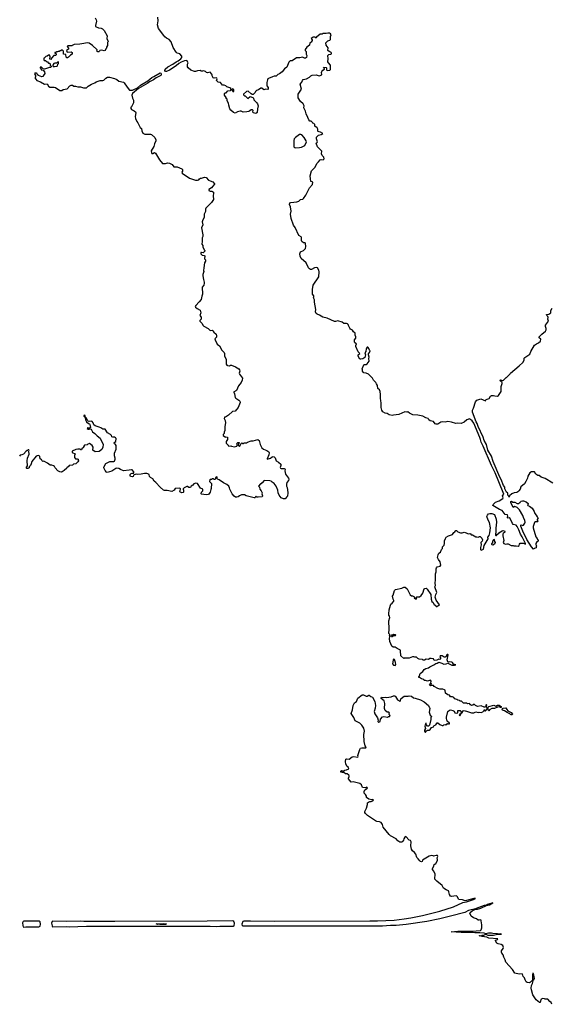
# Model space of a CAD drawing. Extents: x 1985742 to 2252716, y 78271 to 266492.
# Tile 212 of 250: x 2160236 to 2170727, y 207205 to 226645. Entities that reach past the tile are written whole.
import ezdxf

# ---------------------------------------------------------------- set-up
doc = ezdxf.new("R2010")
doc.units = 0

msp = doc.modelspace()

# ---------------------------------------------------------------- linework, layer by layer
at = {"layer": '0CON10XD'}
for points in [[(2161724, 226684), (2161747, 226645), (2161750, 226615), (2161733, 226533), (2161735, 226510), (2161794, 226484), (2161845, 226478), (2161870, 226465), (2161905, 226430), (2161962, 226325), (2161958, 226275), (2161980, 226215), (2161978, 226202), (2161970, 226195), (2161970, 226135), (2161950, 226105), (2161950, 226085), (2161933, 226067), (2161925, 226040), (2161905, 226032), (2161855, 226042), (2161815, 226040), (2161810, 226025), (2161795, 226010), (2161775, 226010), (2161760, 226025), (2161768, 226048), (2161676, 226136), (2161605, 226180), (2161565, 226188), (2161502, 226178)], [(2165115, 225340), (2165140, 225305), (2165140, 225275), (2165135, 225270), (2165095, 225272), (2165055, 225258), (2165015, 225290), (2164995, 225292), (2164948, 225262), (2164910, 225245), (2164890, 225225), (2164885, 225210), (2164845, 225170), (2164825, 225170), (2164805, 225180), (2164745, 225232), (2164715, 225230), (2164650, 225175), (2164652, 225162), (2164662, 225152), (2164675, 225140), (2164685, 225140), (2164735, 225092), (2164785, 225128), (2164838, 225108), (2164850, 225095), (2164855, 225060), (2164918, 225005), (2164932, 224982), (2164942, 224945), (2164927, 224883), (2164919, 224811), (2164915, 224803), (2164895, 224796), (2164846, 224806), (2164840, 224825), (2164846, 224855), (2164833, 224867), (2164805, 224868), (2164780, 224845), (2164755, 224832), (2164716, 224824), (2164645, 224822), (2164609, 224839), (2164585, 224840), (2164535, 224828), (2164485, 224802), (2164455, 224810), (2164401, 224861), (2164383, 224883), (2164362, 224955), (2164358, 224995), (2164332, 225045), (2164330, 225075), (2164312, 225092), (2164308, 225108), (2164280, 225155), (2164280, 225185), (2164292, 225198), (2164308, 225202), (2164345, 225240), (2164395, 225250), (2164405, 225260), (2164428, 225258), (2164445, 225230), (2164465, 225230), (2164465, 225260), (2164455, 225270), (2164433, 225277), (2164425, 225270), (2164405, 225270), (2164400, 225285), (2164385, 225298), (2164322, 225322), (2164302, 225342), (2164272, 225352), (2164235, 225352), (2164200, 225405), (2164155, 225410), (2164123, 225443), (2164132, 225475), (2164128, 225488), (2164115, 225497), (2164075, 225492), (2164055, 225500), (2164032, 225535), (2164032, 225555), (2164025, 225570), (2163995, 225610), (2163945, 225598), (2163923, 225603), (2163900, 225625), (2163865, 225638), (2163845, 225630), (2163815, 225630), (2163795, 225640), (2163745, 225638), (2163706, 225624), (2163686, 225624), (2163615, 225650), (2163562, 225692), (2163550, 225715), (2163545, 225765), (2163562, 225795), (2163532, 225842), (2163485, 225836), (2163423, 225807), (2163375, 225778), (2163325, 225735), (2163190, 225650), (2163135, 225619), (2163115, 225621), (2163099, 225645), (2163110, 225670), (2163158, 225712), (2163255, 225764), (2163325, 225813), (2163365, 225832), (2163416, 225875), (2163435, 225900), (2163433, 225923), (2163395, 225968), (2163345, 225987), (2163324, 226004), (2163266, 226096), (2163222, 226205), (2163185, 226256), (2163135, 226278), (2163097, 226307), (2163082, 226335), (2162973, 226473), (2162957, 226545), (2162967, 226625), (2162963, 226697)], [(2168428, 215448), (2168439, 215475), (2168432, 215522), (2168442, 215588), (2168442, 215705), (2168454, 215745), (2168455, 215800), (2168462, 215825), (2168475, 215840), (2168532, 215858), (2168546, 215874), (2168535, 215942), (2168501, 215985), (2168484, 216024), (2168492, 216078), (2168505, 216110), (2168540, 216135), (2168558, 216185), (2168580, 216205), (2168580, 216235), (2168612, 216268), (2168620, 216305), (2168618, 216355), (2168637, 216405), (2168654, 216426), (2168695, 216453), (2168775, 216478), (2168800, 216520), (2168822, 216535), (2168841, 216559), (2168855, 216560), (2168882, 216532), (2168936, 216516), (2168965, 216512), (2169004, 216524), (2169048, 216515), (2169085, 216496), (2169119, 216499), (2169132, 216492), (2169145, 216472), (2169172, 216472), (2169235, 216432), (2169255, 216438), (2169285, 216430), (2169308, 216442), (2169325, 216440), (2169355, 216410), (2169370, 216375), (2169365, 216350), (2169335, 216320), (2169340, 216275), (2169328, 216225), (2169330, 216185), (2169342, 216172), (2169378, 216182), (2169386, 216194), (2169402, 216265), (2169478, 216392), (2169475, 216430), (2169500, 216460), (2169516, 216515), (2169524, 216615), (2169506, 216715), (2169480, 216765), (2169457, 216835), (2169467, 216865), (2169484, 216886), (2169512, 216898), (2169552, 216898), (2169606, 216875), (2169641, 216785), (2169644, 216726), (2169631, 216605), (2169634, 216555), (2169628, 216468), (2169635, 216460), (2169645, 216462), (2169664, 216486), (2169690, 216505), (2169694, 216516), (2169755, 216550), (2169775, 216558), (2169805, 216550), (2169812, 216542), (2169810, 216525), (2169777, 216503), (2169768, 216485), (2169767, 216453), (2169793, 216365), (2169778, 216325), (2169793, 216303), (2169825, 216292), (2169846, 216294), (2169877, 216297), (2169935, 216262), (2169972, 216262), (2169984, 216254), (2170035, 216260), (2170075, 216253), (2170090, 216265), (2170099, 216291), (2170115, 216310), (2170175, 216310), (2170215, 216292), (2170217, 216303), (2170152, 216435), (2170116, 216485), (2170089, 216575), (2170055, 216642), (2170035, 216662), (2169976, 216676), (2169958, 216695), (2169918, 216795), (2169895, 216807), (2169875, 216803), (2169865, 216810), (2169860, 216825), (2169868, 216845), (2169865, 216870), (2169815, 216878), (2169758, 216955), (2169705, 216974), (2169571, 217055), (2169579, 217075), (2169625, 217122), (2169695, 217147), (2169769, 217191), (2169774, 217205), (2169766, 217245), (2169789, 217275), (2169777, 217313), (2169620, 217700), (2169545, 217845), (2169385, 218225), (2169340, 218305), (2169332, 218355), (2169317, 218397), (2169195, 218680), (2169165, 218728), (2169134, 218754), (2169105, 218762), (2169082, 218752), (2169060, 218745), (2169005, 218698), (2168945, 218673), (2168885, 218677), (2168845, 218670), (2168755, 218702), (2168688, 218712), (2168635, 218700), (2168585, 218704), (2168545, 218699), (2168485, 218662), (2168455, 218658), (2168435, 218669), (2168400, 218710), (2168335, 218727), (2168307, 218747), (2168298, 218768), (2168248, 218785), (2168189, 218819), (2168095, 218838), (2167996, 218846), (2167929, 218879), (2167895, 218903), (2167875, 218897), (2167835, 218903), (2167715, 218850), (2167615, 218840), (2167585, 218830), (2167530, 218845), (2167487, 218867), (2167445, 218877), (2167402, 218905), (2167384, 218934), (2167371, 218991), (2167366, 219075), (2167364, 219125), (2167354, 219166), (2167359, 219245), (2167350, 219305), (2167336, 219335), (2167306, 219366), (2167294, 219424), (2167274, 219454), (2167267, 219485), (2167215, 219531), (2167195, 219570), (2167119, 219649), (2167075, 219667), (2167030, 219675), (2167014, 219684), (2167000, 219705), (2167000, 219735), (2166992, 219755), (2167025, 219830), (2167035, 219838), (2167075, 219838), (2167095, 219848), (2167130, 219905), (2167127, 219955), (2167132, 219985), (2167120, 220025), (2167120, 220045), (2167140, 220075), (2167150, 220105), (2167148, 220115), (2167115, 220170), (2167105, 220180), (2167095, 220180), (2167070, 220145), (2167064, 220095), (2167048, 220065), (2167062, 220025), (2167048, 219975), (2167005, 219948), (2166965, 219940), (2166950, 219945), (2166918, 220005), (2166918, 220025), (2166947, 220057), (2166918, 220085), (2166866, 220195), (2166866, 220215), (2166880, 220245), (2166852, 220262), (2166841, 220285), (2166843, 220325), (2166866, 220355), (2166869, 220385), (2166856, 220415), (2166853, 220455), (2166824, 220484), (2166806, 220516), (2166766, 220536), (2166748, 220555), (2166722, 220605), (2166720, 220625), (2166707, 220637), (2166685, 220648), (2166635, 220648), (2166600, 220670), (2166515, 220698), (2166465, 220684), (2166448, 220688), (2166305, 220754), (2166215, 220772), (2166155, 220813), (2166105, 220830), (2166084, 220845), (2166076, 220875), (2166083, 220925), (2166054, 221065), (2166054, 221115), (2166032, 221152), (2166041, 221175), (2166038, 221195), (2166014, 221225), (2166012, 221315), (2166026, 221405), (2166139, 221565), (2166149, 221665), (2166141, 221701), (2166115, 221743), (2166095, 221752), (2166055, 221747), (2165995, 221710), (2165975, 221713), (2165956, 221726), (2165935, 221747), (2165889, 221845), (2165793, 221933), (2165770, 221975), (2165764, 222025), (2165776, 222064), (2165839, 222085), (2165875, 222127), (2165881, 222165), (2165878, 222228), (2165869, 222239), (2165835, 222240), (2165802, 222265), (2165797, 222277), (2165798, 222345), (2165792, 222355), (2165745, 222382), (2165674, 222544), (2165639, 222585), (2165592, 222722), (2165580, 222805), (2165596, 222866), (2165579, 222949), (2165557, 222995), (2165564, 223026), (2165585, 223039), (2165705, 223049), (2165746, 223064), (2165775, 223093), (2165824, 223104), (2165838, 223115), (2165885, 223180), (2165958, 223325), (2166015, 223390), (2166019, 223435), (2166005, 223447), (2165982, 223452), (2165971, 223565), (2165995, 223660), (2166067, 223733), (2166101, 223809), (2166134, 223836), (2166165, 223878), (2166185, 223883), (2166223, 223877), (2166243, 223895), (2166238, 223928), (2166208, 223965), (2166193, 223995), (2166199, 224049), (2166116, 224135), (2166088, 224205), (2166094, 224216), (2166109, 224221), (2166116, 224234), (2166092, 224295), (2166090, 224325), (2166134, 224366), (2166185, 224379), (2166217, 224397), (2166175, 224423), (2166145, 224428), (2166127, 224437), (2166120, 224445), (2166118, 224485), (2166105, 224510), (2166062, 224542), (2166060, 224575), (2166040, 224595), (2166020, 224605), (2166017, 224617), (2165985, 224640), (2165962, 224642), (2165940, 224665), (2165922, 224715), (2165888, 224785), (2165875, 224840), (2165844, 224904), (2165852, 224945), (2165828, 224985), (2165779, 225029), (2165731, 225105), (2165732, 225175), (2165796, 225275), (2165774, 225375), (2165805, 225413), (2165814, 225446), (2165832, 225465), (2165895, 225476), (2165952, 225508), (2165981, 225539), (2166005, 225551), (2166085, 225557), (2166145, 225538), (2166196, 225554), (2166200, 225565), (2166194, 225605), (2166201, 225620), (2166221, 225649), (2166252, 225668), (2166250, 225680), (2166232, 225695), (2166240, 225705), (2166285, 225700), (2166290, 225695), (2166292, 225655), (2166305, 225642), (2166355, 225650), (2166368, 225662), (2166370, 225745), (2166328, 225795), (2166318, 225815), (2166322, 225875), (2166317, 225935), (2166335, 225958), (2166373, 225967), (2166386, 225974), (2166390, 225985), (2166385, 226000), (2166355, 226012), (2166325, 226028), (2166315, 226040), (2166322, 226092), (2166285, 226140), (2166280, 226185), (2166320, 226225), (2166355, 226238), (2166372, 226255), (2166368, 226315), (2166380, 226345), (2166370, 226365), (2166347, 226377), (2166315, 226382), (2166285, 226370), (2166225, 226370), (2166205, 226362), (2166165, 226360), (2166092, 226298), (2166085, 226280), (2166065, 226300), (2166025, 226300), (2166005, 226290), (2165990, 226275), (2166007, 226247), (2166008, 226235), (2165985, 226200), (2165960, 226185), (2165952, 226145), (2165905, 226100), (2165870, 226055), (2165870, 226035), (2165887, 226015), (2165890, 225965), (2165900, 225935), (2165895, 225900), (2165875, 225888), (2165855, 225888), (2165815, 225907), (2165765, 225890), (2165701, 225889), (2165615, 225833), (2165575, 225830), (2165550, 225805), (2165509, 225711), (2165460, 225675), (2165413, 225617), (2165365, 225578), (2165330, 225565), (2165295, 225530), (2165255, 225530), (2165226, 225514), (2165145, 225487), (2165135, 225478), (2165123, 225455), (2165113, 225403), (2165115, 225340)], [(2161502, 226178), (2161425, 226162), (2161314, 226156), (2161272, 226138), (2161265, 226130), (2161185, 226130), (2161170, 226115), (2161200, 226085), (2161200, 226065), (2161160, 226035), (2161172, 226002), (2161255, 226010), (2161270, 225995), (2161270, 225965), (2161240, 225945), (2161200, 225905), (2161177, 225893), (2161165, 225890), (2161150, 225905), (2161148, 225958), (2161102, 225962), (2161100, 226025), (2161075, 226050), (2161045, 226030), (2161025, 226030), (2161015, 226020), (2160995, 226020), (2160985, 226010), (2160965, 226010), (2160955, 226000), (2160932, 225998), (2160932, 225982), (2160948, 225978), (2160958, 225968), (2160958, 225952), (2160945, 225940), (2160912, 225938), (2160862, 225888), (2160855, 225860), (2160830, 225865), (2160830, 225885), (2160840, 225895), (2160840, 225925), (2160815, 225950), (2160802, 225948), (2160778, 225922), (2160755, 225920), (2160725, 225890), (2160710, 225885), (2160710, 225855), (2160722, 225842), (2160748, 225838), (2160775, 225810), (2160785, 225810), (2160805, 225790), (2160825, 225790), (2160840, 225775), (2160840, 225745), (2160858, 225728), (2160860, 225715), (2160845, 225700), (2160815, 225700), (2160807, 225693), (2160725, 225670), (2160702, 225672), (2160665, 225710), (2160642, 225708), (2160640, 225695), (2160658, 225668), (2160662, 225652), (2160698, 225648), (2160728, 225618), (2160730, 225585), (2160702, 225538), (2160698, 225522), (2160675, 225520), (2160605, 225540), (2160590, 225555), (2160580, 225585), (2160565, 225592), (2160535, 225590), (2160530, 225575), (2160550, 225545), (2160548, 225518), (2160538, 225495), (2160575, 225442), (2160645, 225418), (2160725, 225372), (2160775, 225380), (2160804, 225334), (2160830, 225315), (2160915, 225313), (2160940, 225305), (2161025, 225250), (2161065, 225250), (2161095, 225270), (2161172, 225278), (2161224, 225336), (2161255, 225350), (2161275, 225350), (2161305, 225333), (2161335, 225332), (2161385, 225318), (2161435, 225322), (2161495, 225298), (2161552, 225298), (2161590, 225335), (2161655, 225372), (2161721, 225399), (2161745, 225417), (2161825, 225447), (2161875, 225447), (2161895, 225453), (2161935, 225492), (2161971, 225509), (2162005, 225510), (2162105, 225486), (2162155, 225463), (2162195, 225434), (2162285, 225410), (2162299, 225399), (2162354, 225314), (2162405, 225252), (2162465, 225252), (2162558, 225302), (2162620, 225350), (2162765, 225439), (2162845, 225505), (2162884, 225525), (2163005, 225596), (2163020, 225590), (2163030, 225575), (2163030, 225555), (2163019, 225541), (2162932, 225495), (2162874, 225455), (2162800, 225420), (2162766, 225394), (2162583, 225287), (2162463, 225185), (2162448, 225155), (2162462, 225095), (2162479, 225059), (2162480, 225005), (2162442, 224925), (2162432, 224915), (2162430, 224895), (2162444, 224874), (2162498, 224848), (2162523, 224825), (2162530, 224805), (2162518, 224735), (2162522, 224695), (2162547, 224637), (2162568, 224608), (2162612, 224515), (2162638, 224495), (2162643, 224453), (2162667, 224407), (2162705, 224382), (2162815, 224388), (2162835, 224380), (2162906, 224316), (2162923, 224275), (2162923, 224255), (2162894, 224195), (2162885, 224142), (2162833, 224055), (2162834, 224024), (2162845, 224000), (2162865, 224000), (2162895, 224022), (2162915, 224012), (2162995, 223877), (2163055, 223807), (2163115, 223804), (2163156, 223816), (2163195, 223811), (2163243, 223783), (2163275, 223742), (2163295, 223738), (2163342, 223742), (2163435, 223698), (2163448, 223685), (2163448, 223655), (2163438, 223635), (2163443, 223615), (2163585, 223513), (2163705, 223480), (2163745, 223480), (2163770, 223485), (2163784, 223506), (2163804, 223516), (2163825, 223517), (2163886, 223536), (2163915, 223530), (2163965, 223478), (2163995, 223461), (2164048, 223445), (2164077, 223407), (2164080, 223395), (2164045, 223360), (2164023, 223327), (2163970, 223295), (2163970, 223275), (2163980, 223265), (2163995, 223258), (2164025, 223260), (2164044, 223254), (2164058, 223238), (2164063, 223223), (2164056, 223165), (2164060, 223095), (2164021, 223035), (2163907, 222925), (2163900, 222905), (2163900, 222855), (2163877, 222805), (2163876, 222745), (2163843, 222675), (2163840, 222655), (2163848, 222595), (2163823, 222535), (2163848, 222395), (2163848, 222365), (2163838, 222335), (2163838, 222265), (2163830, 222215), (2163847, 222187), (2163853, 222153), (2163880, 222095), (2163890, 222085), (2163890, 222075), (2163855, 222040), (2163825, 222050), (2163812, 222048), (2163808, 222025), (2163835, 221993), (2163875, 221992), (2163890, 221985), (2163890, 221955), (2163880, 221945), (2163880, 221925), (2163900, 221905), (2163900, 221875), (2163882, 221845), (2163867, 221745), (2163863, 221695), (2163870, 221675), (2163848, 221615), (2163848, 221585), (2163860, 221515), (2163877, 221465), (2163877, 221445), (2163868, 221405), (2163837, 221363), (2163846, 221226), (2163833, 221187), (2163817, 221123), (2163778, 221072), (2163710, 221005), (2163702, 220985), (2163705, 220970), (2163735, 220942), (2163795, 220912), (2163806, 220886), (2163808, 220855), (2163792, 220805), (2163818, 220775), (2163820, 220735), (2163792, 220708), (2163790, 220695), (2163840, 220645), (2163852, 220615), (2163872, 220595), (2163958, 220545), (2163995, 220507), (2164035, 220512), (2164050, 220505), (2164067, 220477), (2164113, 220433), (2164123, 220403), (2164123, 220377), (2164090, 220345), (2164092, 220325), (2164132, 220242), (2164178, 220205), (2164227, 220117), (2164270, 220075), (2164276, 220055), (2164277, 220005), (2164310, 219945), (2164313, 219843), (2164324, 219824), (2164340, 219815), (2164375, 219813), (2164395, 219822), (2164415, 219823), (2164495, 219792), (2164560, 219755), (2164572, 219735), (2164577, 219707), (2164569, 219665), (2164574, 219645), (2164615, 219596), (2164630, 219565), (2164628, 219525), (2164607, 219483), (2164557, 219413), (2164515, 219324), (2164495, 219308), (2164465, 219298), (2164461, 219289), (2164476, 219255), (2164488, 219188), (2164499, 219175), (2164563, 219133), (2164580, 219115), (2164584, 219086), (2164574, 219055), (2164544, 218986), (2164485, 218918), (2164435, 218909), (2164355, 218837), (2164295, 218800), (2164275, 218800), (2164271, 218771), (2164292, 218732), (2164300, 218685), (2164281, 218615), (2164283, 218537), (2164268, 218502), (2164270, 218475), (2164250, 218455), (2164250, 218435), (2164295, 218400), (2164305, 218408), (2164338, 218405), (2164340, 218355), (2164310, 218315), (2164310, 218285), (2164350, 218245), (2164350, 218235), (2164363, 218223), (2164405, 218230), (2164413, 218223), (2164475, 218212), (2164522, 218228), (2164530, 218235), (2164530, 218265), (2164523, 218277), (2164543, 218297), (2164565, 218300), (2164570, 218285), (2164552, 218268), (2164550, 218245), (2164575, 218220), (2164590, 218235), (2164602, 218268), (2164622, 218288), (2164635, 218280), (2164655, 218280), (2164665, 218290), (2164715, 218292), (2164732, 218305), (2164805, 218327), (2164845, 218327), (2164935, 218357), (2164945, 218353), (2164960, 218335), (2164981, 218255), (2165014, 218194), (2165046, 218165), (2165115, 218141), (2165150, 218115), (2165156, 218095), (2165153, 218057), (2165118, 217975), (2165120, 217965), (2165184, 217986), (2165215, 218013), (2165235, 218020), (2165255, 218016), (2165278, 217995), (2165296, 217936), (2165345, 217912), (2165388, 217868), (2165391, 217845), (2165373, 217805), (2165381, 217791), (2165395, 217784), (2165455, 217783), (2165468, 217775), (2165472, 217765), (2165468, 217735), (2165483, 217675), (2165500, 217645), (2165542, 217595), (2165546, 217575), (2165542, 217545), (2165510, 217505), (2165502, 217475), (2165502, 217435), (2165516, 217406), (2165524, 217365), (2165526, 217305), (2165519, 217235), (2165498, 217215), (2165488, 217195), (2165475, 217188), (2165444, 217184), (2165395, 217202), (2165357, 217255), (2165339, 217305), (2165333, 217355), (2165300, 217435), (2165259, 217489), (2165215, 217512), (2165196, 217536), (2165175, 217543), (2165075, 217550), (2165057, 217543), (2165030, 217505), (2165012, 217498), (2164998, 217482), (2164985, 217480), (2164950, 217435), (2164968, 217418), (2164972, 217375), (2165000, 217345), (2165018, 217305), (2165017, 217287), (2165030, 217245), (2165030, 217235), (2165020, 217225), (2164945, 217217), (2164915, 217220), (2164895, 217237), (2164886, 217214), (2164875, 217204), (2164862, 217202), (2164786, 217226), (2164705, 217242), (2164675, 217267), (2164615, 217267), (2164575, 217246), (2164547, 217223), (2164524, 217216), (2164497, 217217), (2164471, 217235), (2164432, 217285), (2164384, 217374), (2164379, 217405), (2164361, 217435), (2164325, 217468), (2164255, 217500), (2164175, 217562), (2164140, 217575), (2164130, 217585), (2164130, 217615), (2164125, 217620), (2164103, 217597), (2164102, 217578), (2164092, 217568), (2164075, 217568), (2164055, 217580), (2164035, 217580), (2164022, 217568), (2163995, 217567), (2163985, 217560), (2163982, 217525), (2164020, 217485), (2164017, 217387), (2164008, 217368)], [(2160915, 225712), (2160925, 225720), (2160975, 225730), (2160985, 225740), (2160990, 225765), (2161000, 225775), (2161000, 225805), (2160995, 225810), (2160980, 225805), (2160965, 225790), (2160932, 225788), (2160912, 225778), (2160890, 225745), (2160890, 225735), (2160915, 225712)], [(2165685, 224118), (2165755, 224124), (2165795, 224131), (2165865, 224164), (2165894, 224235), (2165892, 224255), (2165849, 224319), (2165805, 224369), (2165785, 224379), (2165755, 224377), (2165680, 224320), (2165655, 224293), (2165643, 224257), (2165647, 224137), (2165665, 224123), (2165685, 224118)], [(2170755, 217494), (2170605, 217584), (2170527, 217615), (2170485, 217644), (2170462, 217645), (2170420, 217675), (2170395, 217718), (2170335, 217720), (2170305, 217698), (2170264, 217635), (2170257, 217595), (2170226, 217525), (2170196, 217484), (2170123, 217425), (2170110, 217375), (2170088, 217345), (2170065, 217322), (2170045, 217312), (2169995, 217303), (2169946, 217284), (2169900, 217245), (2169895, 217220), (2169890, 217240), (2169872, 217255), (2169867, 217295), (2169845, 217316), (2169811, 217381), (2169807, 217415), (2169780, 217450), (2169738, 217565), (2169709, 217615), (2169582, 217922), (2169549, 218025), (2169476, 218146), (2169446, 218256), (2169404, 218334), (2169382, 218402), (2169283, 218613), (2169266, 218675), (2169247, 218705), (2169173, 218895), (2169169, 218935), (2169192, 218975), (2169228, 219102), (2169255, 219130), (2169278, 219142), (2169335, 219158), (2169425, 219122), (2169440, 219145), (2169502, 219168), (2169530, 219215), (2169545, 219224), (2169585, 219226), (2169615, 219216), (2169665, 219214), (2169686, 219224), (2169739, 219305), (2169737, 219405), (2169760, 219465), (2169755, 219482), (2169722, 219505), (2169718, 219525), (2169725, 219532), (2169765, 219522), (2169780, 219525), (2169835, 219580), (2169845, 219580), (2169858, 219592), (2169915, 219650), (2169924, 219666), (2170095, 219808), (2170163, 219877), (2170192, 219925), (2170190, 219965), (2170202, 219978), (2170305, 220042), (2170323, 220095), (2170395, 220218), (2170435, 220248), (2170476, 220264), (2170515, 220300), (2170520, 220335), (2170490, 220365), (2170488, 220382), (2170540, 220435), (2170612, 220495), (2170626, 220524), (2170626, 220546), (2170613, 220587), (2170613, 220615), (2170673, 220695), (2170660, 220735), (2170668, 220765), (2170660, 220785), (2170640, 220805), (2170630, 220825), (2170675, 220832), (2170715, 220860), (2170718, 220905), (2170742, 220948)], [(2164008, 217368), (2163997, 217315), (2163965, 217270), (2163915, 217261), (2163825, 217280), (2163820, 217285), (2163823, 217315), (2163850, 217345), (2163848, 217375), (2163807, 217397), (2163742, 217485), (2163715, 217492), (2163675, 217483), (2163655, 217458), (2163620, 217435), (2163605, 217410), (2163571, 217411), (2163545, 217430), (2163535, 217430), (2163482, 217405), (2163462, 217385), (2163460, 217375), (2163468, 217355), (2163468, 217315), (2163462, 217308), (2163434, 217304), (2163395, 217320), (2163410, 217375), (2163408, 217385), (2163393, 217393), (2163305, 217390), (2163285, 217354), (2163235, 217332), (2163145, 217350), (2163095, 217350), (2163075, 217358), (2163005, 217417), (2162925, 217510), (2162892, 217532), (2162865, 217583), (2162820, 217605), (2162800, 217625), (2162788, 217665), (2162765, 217680), (2162745, 217686), (2162696, 217686), (2162635, 217669), (2162565, 217667), (2162535, 217672), (2162495, 217660), (2162485, 217650), (2162478, 217625), (2162455, 217617), (2162425, 217624), (2162413, 217643), (2162414, 217665), (2162434, 217686), (2162455, 217692), (2162485, 217690), (2162490, 217695), (2162488, 217715), (2162456, 217756), (2162445, 217760), (2162395, 217748), (2162285, 217740), (2162225, 217764), (2162195, 217786), (2162155, 217791), (2162135, 217787), (2162055, 217728), (2161965, 217707), (2161951, 217711), (2161923, 217745), (2161897, 217795), (2161897, 217805), (2161900, 217825), (2161933, 217885), (2162015, 217920), (2162095, 217920), (2162104, 217926), (2162120, 217965), (2162123, 217985), (2162109, 218035), (2162110, 218085), (2162137, 218165), (2162137, 218235), (2162128, 218255), (2162104, 218274), (2162100, 218285), (2162114, 218306), (2162130, 218315), (2162138, 218375), (2162125, 218392), (2162105, 218402), (2162074, 218404), (2162055, 218412), (2162046, 218436), (2162028, 218455), (2161968, 218485), (2161925, 218558), (2161913, 218563), (2161875, 218560), (2161835, 218588), (2161805, 218603), (2161728, 218628), (2161697, 218647), (2161687, 218685), (2161665, 218710), (2161645, 218717), (2161605, 218714), (2161585, 218720), (2161572, 218732), (2161555, 218777), (2161531, 218801), (2161525, 218828), (2161512, 218835), (2161505, 218828), (2161504, 218815), (2161528, 218788), (2161534, 218744), (2161553, 218705), (2161594, 218674), (2161615, 218668), (2161622, 218655), (2161630, 218595), (2161615, 218580), (2161595, 218580), (2161575, 218590), (2161570, 218575), (2161585, 218560), (2161605, 218560), (2161612, 218568), (2161625, 218570), (2161645, 218558), (2161670, 218510), (2161722, 218475), (2161767, 218427), (2161823, 218385), (2161886, 218256), (2161877, 218203), (2161859, 218161), (2161805, 218119), (2161725, 218112), (2161682, 218145), (2161683, 218205), (2161665, 218240), (2161615, 218280), (2161580, 218265), (2161567, 218253), (2161515, 218242), (2161498, 218215), (2161495, 218200), (2161461, 218169), (2161455, 218152), (2161445, 218152), (2161425, 218168), (2161385, 218168), (2161344, 218156), (2161274, 218126), (2161272, 218102), (2161330, 218075), (2161318, 218042), (2161318, 217998), (2161340, 217975), (2161373, 217973), (2161387, 217965), (2161393, 217955), (2161394, 217935), (2161386, 217915), (2161345, 217877), (2161295, 217870), (2161277, 217853), (2161215, 217840), (2161200, 217825), (2161195, 217810), (2161172, 217808), (2161168, 217792), (2161115, 217742), (2161075, 217718), (2161055, 217714), (2161030, 217715), (2160989, 217739), (2160934, 217795), (2160920, 217825), (2160905, 217837), (2160873, 217853), (2160835, 217853), (2160788, 217888), (2160715, 217928), (2160695, 217920), (2160675, 217940), (2160665, 217960), (2160640, 217975), (2160632, 218022), (2160615, 218040), (2160583, 218037), (2160562, 218025), (2160476, 217924), (2160464, 217876), (2160447, 217843), (2160435, 217830), (2160420, 217825), (2160420, 217795), (2160395, 217783), (2160375, 217782), (2160362, 217795), (2160388, 217835), (2160384, 217935), (2160390, 217985), (2160420, 218065), (2160422, 218085), (2160410, 218115), (2160422, 218142), (2160415, 218150), (2160405, 218150), (2160395, 218140), (2160385, 218140), (2160364, 218126), (2160310, 218065), (2160280, 218055), (2160246, 218044), (2160235, 218030)], [(2170375, 216192), (2170335, 216239), (2170243, 216383), (2170165, 216545), (2170128, 216645), (2170128, 216662), (2170135, 216670), (2170163, 216657), (2170178, 216662), (2170203, 216705), (2170209, 216725), (2170206, 216755), (2170176, 216815), (2170168, 216858), (2170097, 216967), (2170055, 217017), (2170005, 217033), (2169975, 217017), (2169929, 217115), (2169926, 217134), (2169940, 217140), (2169965, 217120), (2170007, 217117), (2170055, 217090), (2170085, 217090), (2170105, 217110), (2170115, 217110), (2170120, 217125), (2170135, 217140), (2170155, 217148), (2170176, 217146), (2170228, 217125), (2170270, 217095), (2170272, 217085), (2170258, 217065), (2170264, 217054), (2170295, 217042), (2170350, 217000), (2170388, 216938), (2170402, 216895), (2170428, 216865), (2170445, 216830), (2170467, 216807), (2170448, 216775), (2170450, 216765), (2170470, 216745), (2170457, 216733), (2170415, 216730), (2170395, 216720), (2170371, 216639), (2170370, 216615), (2170423, 216435), (2170448, 216405), (2170455, 216380), (2170470, 216365), (2170470, 216355), (2170458, 216342), (2170442, 216338), (2170420, 216305), (2170420, 216275), (2170440, 216255), (2170430, 216245), (2170425, 216220), (2170393, 216207), (2170375, 216192)], [(2169575, 216272), (2169560, 216275), (2169550, 216285), (2169550, 216295), (2169570, 216325), (2169570, 216355), (2169588, 216372), (2169595, 216390), (2169600, 216385), (2169600, 216355), (2169616, 216324), (2169605, 216290), (2169575, 216272)], [(2164788, 208852), (2165255, 208849), (2167145, 208854), (2167295, 208850), (2167625, 208869), (2167825, 208894), (2167957, 208913), (2168185, 208958), (2168525, 209043), (2168795, 209129), (2168978, 209212), (2169051, 209225), (2169194, 209275), (2169232, 209295), (2169200, 209295), (2169055, 209255), (2169025, 209251), (2168975, 209268), (2168905, 209272), (2168871, 209335), (2168855, 209347), (2168805, 209337), (2168755, 209335), (2168735, 209340), (2168717, 209375), (2168707, 209427), (2168695, 209445), (2168652, 209462), (2168602, 209495), (2168575, 209552), (2168469, 209635), (2168431, 209675), (2168428, 209685), (2168436, 209776), (2168411, 209831), (2168383, 209865), (2168381, 209885), (2168410, 209935), (2168412, 209965), (2168446, 209984), (2168478, 210045), (2168480, 210065), (2168472, 210095), (2168487, 210125), (2168480, 210140), (2168454, 210146), (2168405, 210130), (2168395, 210138), (2168365, 210140), (2168315, 210127), (2168187, 210053), (2168177, 210025), (2168165, 210021), (2168145, 210024), (2168131, 210035), (2168097, 210077), (2168074, 210105), (2168051, 210171), (2168024, 210204), (2167986, 210235), (2167970, 210265), (2167953, 210335), (2167960, 210415), (2167949, 210439), (2167922, 210445), (2167855, 210518), (2167835, 210502), (2167817, 210475), (2167813, 210445), (2167798, 210425), (2167775, 210407), (2167735, 210404), (2167695, 210431), (2167662, 210472), (2167555, 210534), (2167525, 210559), (2167409, 210705), (2167393, 210755), (2167367, 210797), (2167335, 210809), (2167285, 210812), (2167255, 210826), (2167097, 210935), (2167061, 210971), (2167050, 210995), (2167050, 211015), (2167077, 211075), (2167098, 211148), (2167102, 211185), (2167121, 211199), (2167145, 211209), (2167175, 211207), (2167195, 211220), (2167205, 211220), (2167216, 211235), (2167205, 211248), (2167185, 211241), (2167128, 211258), (2167080, 211285), (2167080, 211315), (2167063, 211345), (2167037, 211375), (2167034, 211404), (2167045, 211438), (2167100, 211475), (2167085, 211490), (2167055, 211480), (2167003, 211483), (2166982, 211535), (2166945, 211562), (2166815, 211598), (2166774, 211594), (2166726, 211655), (2166725, 211670), (2166740, 211705), (2166740, 211715), (2166729, 211729), (2166697, 211757), (2166665, 211758), (2166635, 211780), (2166605, 211780), (2166595, 211790), (2166575, 211790), (2166573, 211795), (2166575, 211810), (2166585, 211818), (2166607, 211817), (2166622, 211802), (2166635, 211800), (2166642, 211818), (2166655, 211830), (2166687, 211833), (2166730, 211855), (2166725, 211880), (2166695, 211903), (2166669, 211945), (2166664, 211996), (2166671, 212045), (2166685, 212054), (2166735, 212047), (2166795, 212088), (2166825, 212097), (2166910, 212085), (2166917, 212095), (2166911, 212115), (2166914, 212135), (2166945, 212238), (2166961, 212259), (2166985, 212271), (2167065, 212272), (2167072, 212278), (2167055, 212310), (2167032, 212395), (2167028, 212535), (2167040, 212595), (2167026, 212655), (2166987, 212717), (2166945, 212757), (2166853, 212803), (2166831, 212865), (2166776, 212945), (2166801, 213019), (2166818, 213105), (2166841, 213155), (2166882, 213185), (2166912, 213248), (2166993, 213317), (2167020, 213315), (2167075, 213288), (2167095, 213288), (2167125, 213310), (2167135, 213310), (2167164, 213284), (2167195, 213267), (2167246, 213185), (2167256, 213105), (2167249, 213055), (2167228, 212985), (2167245, 212942), (2167295, 212862), (2167307, 212815), (2167305, 212790), (2167315, 212778), (2167325, 212778), (2167348, 212792), (2167354, 212835), (2167395, 212879), (2167425, 212887), (2167494, 212876), (2167515, 212888), (2167535, 212888), (2167546, 212904), (2167530, 212925), (2167527, 212935), (2167532, 212955), (2167523, 212973), (2167485, 212976), (2167446, 213006), (2167436, 213045), (2167444, 213145), (2167426, 213196), (2167371, 213245), (2167368, 213255), (2167375, 213268), (2167415, 213261), (2167445, 213267), (2167475, 213261), (2167564, 213276), (2167615, 213296), (2167636, 213296), (2167655, 213280), (2167689, 213215), (2167735, 213191), (2167745, 213193), (2167751, 213205), (2167757, 213235), (2167795, 213271), (2167825, 213287), (2167904, 213286), (2167925, 213294), (2167965, 213286), (2168004, 213254), (2168041, 213251), (2168145, 213216), (2168220, 213180), (2168300, 213105), (2168314, 213074), (2168323, 213065), (2168329, 213045), (2168314, 212974), (2168332, 212935), (2168334, 212914), (2168370, 212885), (2168350, 212865), (2168350, 212825), (2168322, 212715), (2168305, 212698), (2168285, 212698), (2168258, 212728), (2168258, 212758), (2168243, 212747), (2168228, 212695), (2168242, 212648), (2168222, 212615), (2168222, 212595), (2168235, 212580), (2168245, 212580), (2168263, 212607), (2168283, 212617), (2168315, 212618), (2168335, 212628), (2168365, 212668), (2168402, 212685), (2168415, 212710), (2168445, 212722), (2168475, 212760), (2168485, 212760), (2168527, 212727), (2168575, 212710), (2168595, 212710), (2168608, 212722), (2168635, 212728), (2168645, 212722), (2168665, 212730), (2168675, 212750), (2168685, 212750), (2168695, 212740), (2168715, 212740), (2168720, 212755), (2168674, 212794), (2168659, 212845), (2168660, 212875), (2168687, 212985), (2168715, 213011), (2168735, 213016), (2168784, 213004), (2168810, 212990), (2168825, 212960), (2168846, 212956), (2168879, 212961), (2168885, 213006), (2168925, 213004), (2168940, 212990), (2168947, 212963), (2168938, 212942), (2168910, 212925), (2168912, 212905), (2168922, 212902), (2168929, 212905), (2168948, 212952), (2168966, 212965), (2168989, 213001), (2169004, 213006), (2169075, 212989), (2169155, 212958), (2169197, 212963), (2169235, 212981), (2169285, 212969), (2169305, 212973), (2169345, 212968), (2169378, 212982), (2169400, 213005), (2169405, 213020), (2169415, 213020), (2169418, 213012), (2169410, 213005), (2169415, 213000), (2169425, 213000), (2169445, 213018), (2169461, 213055), (2169447, 213085), (2169454, 213114), (2169445, 213123), (2169435, 213112), (2169434, 213085), (2169427, 213075), (2169399, 213069), (2169345, 213098), (2169268, 213088), (2169234, 213104), (2169205, 213130), (2169175, 213108), (2169155, 213107), (2169132, 213115), (2169112, 213142), (2169075, 213138), (2169055, 213150), (2168995, 213151), (2168955, 213192), (2168928, 213188), (2168912, 213202), (2168885, 213209), (2168865, 213223), (2168825, 213233), (2168803, 213263), (2168775, 213278), (2168735, 213277), (2168715, 213306), (2168685, 213317), (2168640, 213350), (2168629, 213405), (2168618, 213415), (2168585, 213429), (2168525, 213430), (2168489, 213439), (2168418, 213478), (2168405, 213498), (2168378, 213498), (2168346, 213494), (2168335, 213499), (2168324, 213514), (2168335, 213532), (2168350, 213530), (2168355, 213520), (2168360, 213525), (2168360, 213535), (2168350, 213545), (2168357, 213585), (2168345, 213602), (2168285, 213588), (2168245, 213600), (2168220, 213600), (2168210, 213615), (2168164, 213634), (2168125, 213660), (2168115, 213660), (2168113, 213677), (2168125, 213690), (2168142, 213735), (2168192, 213775), (2168217, 213815), (2168253, 213837), (2168304, 213846), (2168329, 213871), (2168411, 213909), (2168445, 213936), (2168475, 213940), (2168505, 213957), (2168565, 213941), (2168605, 213922), (2168654, 213926), (2168685, 213942), (2168765, 213899), (2168815, 213898), (2168840, 213905), (2168799, 213919), (2168776, 213956), (2168765, 213962), (2168725, 213970), (2168695, 213962), (2168685, 213968), (2168673, 214005), (2168688, 214075), (2168690, 214105), (2168685, 214110), (2168675, 214110), (2168661, 214099), (2168650, 214075), (2168635, 214060), (2168612, 214062), (2168575, 214088), (2168535, 214082), (2168528, 214065), (2168541, 214045), (2168539, 214025), (2168525, 214016), (2168505, 214018), (2168465, 214002), (2168415, 213992), (2168403, 214023), (2168355, 214034), (2168328, 214032), (2168305, 214014), (2168255, 214018), (2168225, 214000), (2168195, 214002), (2168185, 214010), (2168118, 214018), (2168095, 214030), (2168065, 214060), (2168035, 214060), (2168015, 214068), (2167985, 214068), (2167925, 214040), (2167825, 214040), (2167815, 214030), (2167760, 214085), (2167760, 214125), (2167750, 214135), (2167748, 214195), (2167685, 214228), (2167666, 214246), (2167645, 214258), (2167605, 214256), (2167578, 214275), (2167542, 214365), (2167531, 214425), (2167542, 214465), (2167533, 214495), (2167537, 214507), (2167522, 214525), (2167528, 214615), (2167521, 214775), (2167540, 214845), (2167536, 214866), (2167521, 214891), (2167518, 214915), (2167526, 214995), (2167551, 215085), (2167562, 215105), (2167589, 215125), (2167616, 215165), (2167618, 215175), (2167604, 215205), (2167596, 215264), (2167605, 215286), (2167635, 215374), (2167655, 215396), (2167775, 215421), (2167815, 215441), (2167845, 215441), (2167879, 215409), (2167942, 215292), (2167965, 215270), (2167985, 215272), (2168017, 215257), (2168030, 215245), (2168022, 215232), (2168045, 215210), (2168065, 215210), (2168070, 215215), (2168062, 215222), (2168060, 215235), (2168072, 215248), (2168125, 215253), (2168156, 215274), (2168191, 215325), (2168220, 215405), (2168234, 215416), (2168255, 215419), (2168275, 215403), (2168348, 215295), (2168357, 215205), (2168369, 215159), (2168397, 215135), (2168412, 215092), (2168435, 215083), (2168455, 215058), (2168465, 215058), (2168486, 215074), (2168515, 215083), (2168518, 215095), (2168453, 215183), (2168439, 215225), (2168436, 215245), (2168447, 215295), (2168469, 215335), (2168428, 215448)], [(2167575, 214462), (2167568, 214475), (2167568, 214492), (2167578, 214502), (2167597, 214503), (2167615, 214512), (2167645, 214508), (2167660, 214495), (2167647, 214483), (2167613, 214477), (2167585, 214463), (2167575, 214462)], [(2167645, 213893), (2167656, 213915), (2167651, 213951), (2167632, 214015), (2167615, 214022), (2167605, 214000), (2167592, 213925), (2167610, 213900), (2167645, 213893)], [(2169495, 212998), (2169488, 213005), (2169476, 213055), (2169482, 213075), (2169495, 213086), (2169595, 213110), (2169620, 213095), (2169635, 213094), (2169665, 213114), (2169675, 213114), (2169695, 213111), (2169738, 213085), (2169740, 213065), (2169735, 213062), (2169725, 213062), (2169714, 213074), (2169695, 213080), (2169666, 213074), (2169605, 213046), (2169555, 213048), (2169504, 213016), (2169495, 212998)], [(2169935, 212920), (2169920, 212925), (2169908, 212938), (2169855, 212964), (2169805, 213001), (2169764, 213014), (2169757, 213035), (2169764, 213046), (2169775, 213050), (2169828, 213058), (2169848, 213025), (2169870, 213000), (2169932, 212965), (2169960, 212935), (2169955, 212923), (2169935, 212920)], [(2170737, 207205), (2170725, 207242), (2170695, 207258), (2170655, 207307), (2170607, 207307), (2170594, 207314), (2170545, 207317), (2170531, 207309), (2170523, 207297), (2170507, 207243), (2170495, 207240), (2170431, 207291), (2170391, 207355), (2170359, 207389), (2170334, 207494), (2170332, 207525), (2170339, 207575), (2170357, 207613), (2170363, 207645), (2170366, 207666), (2170360, 207680), (2170385, 207697), (2170394, 207715), (2170375, 207810), (2170365, 207818), (2170358, 207795), (2170356, 207706), (2170362, 207685), (2170315, 207640), (2170295, 207628), (2170253, 207633), (2170231, 207651), (2170213, 207685), (2170198, 207725), (2170171, 207751), (2170165, 207780), (2170150, 207805), (2170095, 207800), (2170005, 207822), (2169958, 207895), (2169831, 208035), (2169817, 208085), (2169787, 208137), (2169777, 208185), (2169750, 208215), (2169742, 208235), (2169747, 208263), (2169777, 208305), (2169783, 208325), (2169772, 208365), (2169736, 208386), (2169675, 208400), (2169652, 208412), (2169624, 208455), (2169628, 208472), (2169662, 208485), (2169672, 208495), (2169495, 208514), (2169455, 208530), (2169365, 208543), (2169345, 208553), (2169302, 208555), (2169325, 208562), (2169345, 208558), (2169365, 208567), (2169395, 208568), (2169435, 208590), (2169475, 208573), (2169585, 208570), (2169640, 208580), (2169745, 208588), (2169715, 208596), (2169695, 208588), (2169665, 208599), (2169575, 208602), (2169545, 208610), (2169485, 208609), (2169435, 208597), (2169405, 208611), (2169315, 208618), (2169215, 208617), (2169185, 208623), (2168945, 208620), (2168750, 208635), (2168882, 208648), (2169245, 208655), (2169327, 208663), (2169341, 208675), (2169358, 208715), (2169357, 208773), (2169344, 208855), (2169335, 208876), (2169306, 208864), (2169285, 208867), (2169250, 208895), (2169191, 208911), (2169147, 208947), (2169122, 209005), (2169128, 209015), (2169162, 209048), (2169229, 209081), (2169267, 209085), (2169336, 209105), (2169445, 209153), (2169505, 209168), (2169576, 209206), (2169467, 209175), (2169445, 209162), (2169404, 209155), (2169245, 209098), (2169232, 209088), (2169095, 209055), (2169022, 209018), (2168735, 208945), (2168529, 208891), (2168272, 208838), (2167865, 208778), (2167665, 208760), (2167552, 208758), (2167395, 208745), (2167015, 208745), (2166705, 208751), (2166575, 208746), (2166305, 208751), (2166085, 208746), (2166025, 208750), (2164647, 208747), (2164635, 208757), (2164629, 208795), (2164645, 208849), (2164665, 208854), (2164788, 208852)], [(2160315, 208731), (2160355, 208737), (2160615, 208735), (2160638, 208745), (2160648, 208785), (2160637, 208835), (2160625, 208844), (2160315, 208845), (2160305, 208839), (2160294, 208815), (2160295, 208758), (2160304, 208735), (2160315, 208731)], [(2161215, 208735), (2161555, 208746), (2163992, 208748), (2164115, 208742), (2164185, 208747), (2164455, 208745), (2164466, 208755), (2164475, 208805), (2164463, 208843), (2164445, 208850), (2163935, 208844), (2162115, 208843), (2161505, 208839), (2161435, 208844), (2161155, 208841), (2160892, 208848), (2160875, 208839), (2160866, 208805), (2160874, 208754), (2160886, 208736), (2161165, 208739), (2161215, 208735)], [(2163115, 208784), (2163005, 208784), (2162995, 208790), (2162965, 208784), (2162930, 208795), (2163065, 208801), (2163130, 208795), (2163115, 208784)]]:
    msp.add_lwpolyline(points, dxfattribs=at)

doc.saveas('drawing.dxf')
